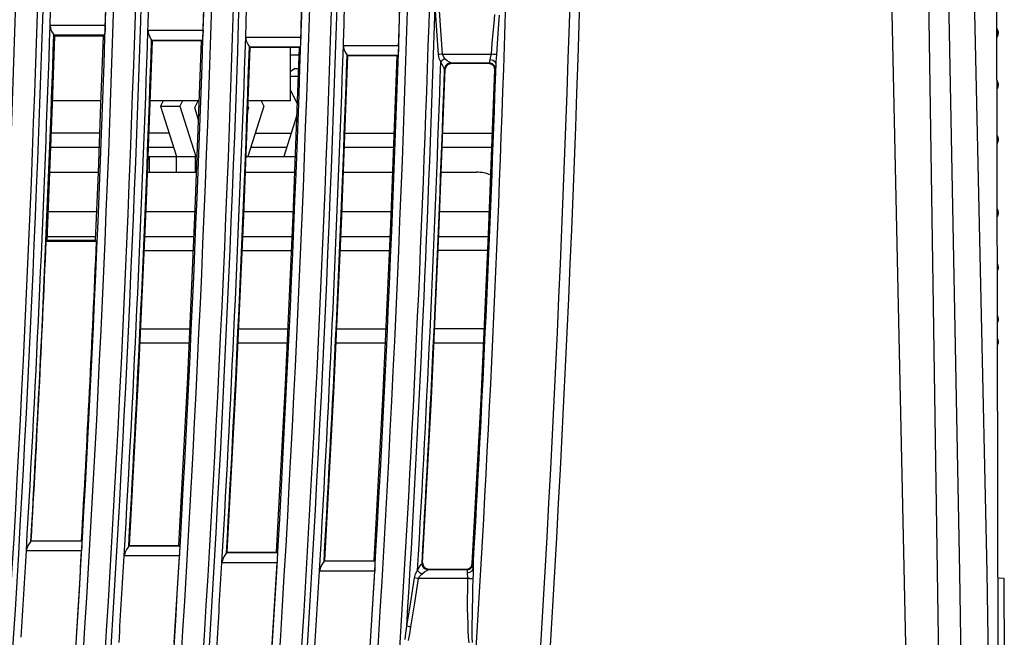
# Model space of a CAD drawing. Header units: millimetres. Extents: x 0 to 450, y 0 to 500.
# Tile 16 of 46: x 77 to 128, y 244 to 276. Entities that reach past the tile are written whole.
import ezdxf

# ---------------------------------------------------------------- set-up
doc = ezdxf.new("R2010")
doc.units = ezdxf.units.MM
doc.header["$LTSCALE"] = 32.592593
doc.layers.get('0').update_dxf_attribs({"linetype": 'CONTINUOUS'})

msp = doc.modelspace()

# ---------------------------------------------------------------- linework, layer by layer
at = {"color": 7, "linetype": 'CONTINUOUS'}
for p, q in [((127.419, 215.593), (127.231, 309.605)), ((123.338, 308.133), (124.724, 215.541)), ((121.289, 305.604), (123.225, 215.568)), ((125.398, 247.36), (124.814, 277.773)), ((126.789, 247.38), (126.121, 277.785)), ((98.696, 275.043), (98.612, 276.277)), ((98.908, 275.066), (98.824, 276.3)), ((101.619, 275.415), (101.668, 275.864)), ((101.863, 275.377), (101.897, 275.826)), ((78.95, 275.311), (78.981, 275.125)), ((78.954, 275.311), (81.771, 275.311)), ((78.981, 275.125), (79.046, 274.974)), ((81.76, 275.067), (81.747, 274.886)), ((81.771, 275.311), (81.76, 275.067)), ((83.944, 275.05), (83.975, 274.864)), ((83.948, 275.05), (86.765, 275.05)), ((86.765, 275.05), (86.754, 274.807)), ((98.779, 273.809), (98.696, 275.043)), ((98.991, 273.832), (98.908, 275.066)), ((101.571, 274.928), (101.619, 275.415)), ((101.829, 274.889), (101.863, 275.377)), ((127.308, 275.133), (127.3, 275.145)), ((127.3, 275.109), (127.329, 275.061)), ((127.325, 275.099), (127.308, 275.133)), ((127.338, 275.062), (127.325, 275.099)), ((127.329, 275.061), (127.345, 275.002)), ((127.346, 275.029), (127.338, 275.062)), ((127.345, 275.005), (127.346, 275.008)), ((127.345, 275.002), (127.345, 275.005)), ((127.345, 274.999), (127.345, 275.002)), ((127.345, 274.995), (127.345, 274.999)), ((127.346, 274.989), (127.345, 274.995)), ((127.351, 274.994), (127.346, 275.029)), ((127.346, 275.008), (127.346, 275.01)), ((127.346, 275.01), (127.346, 275.01)), ((127.346, 275.01), (127.347, 275.01)), ((127.346, 274.983), (127.346, 274.989)), ((127.346, 274.977), (127.346, 274.983)), ((127.347, 275.01), (127.347, 275.009)), ((127.347, 275.009), (127.348, 275.007)), ((127.348, 275.007), (127.348, 275.004)), ((127.348, 275.004), (127.349, 275)), ((127.349, 275), (127.35, 274.995)), ((127.35, 274.995), (127.351, 274.99)), ((127.356, 274.95), (127.351, 274.994)), ((127.351, 274.99), (127.352, 274.985)), ((127.352, 274.985), (127.352, 274.98)), ((79.046, 274.974), (79.111, 274.862)), ((79.078, 271.274), (79.199, 274.753)), ((79.111, 274.862), (79.145, 274.811)), ((79.199, 274.753), (79.143, 274.811)), ((79.143, 274.811), (81.734, 274.811)), ((81.672, 274.752), (79.199, 274.753)), ((81.552, 271.274), (81.672, 274.752)), ((81.672, 274.752), (81.734, 274.811)), ((81.747, 274.886), (81.734, 274.811)), ((83.857, 265.921), (84.177, 274.51)), ((83.975, 274.864), (84.04, 274.713)), ((84.04, 274.713), (84.105, 274.601)), ((84.105, 274.601), (84.139, 274.551)), ((84.177, 274.51), (84.137, 274.551)), ((84.137, 274.551), (86.728, 274.551)), ((86.687, 274.512), (84.177, 274.51)), ((86.368, 265.922), (86.687, 274.512)), ((86.687, 274.512), (86.728, 274.551)), ((86.741, 274.625), (86.728, 274.551)), ((86.754, 274.807), (86.741, 274.625)), ((88.936, 274.706), (88.967, 274.521)), ((88.939, 274.706), (91.756, 274.706)), ((88.967, 274.521), (89.031, 274.369)), ((91.756, 274.706), (91.746, 274.463)), ((101.526, 274.401), (101.571, 274.928)), ((101.796, 274.362), (101.829, 274.889)), ((127.301, 274.685), (127.315, 274.706)), ((127.315, 274.706), (127.332, 274.736)), ((127.332, 274.736), (127.344, 274.767)), ((127.344, 274.767), (127.353, 274.797)), ((127.347, 274.971), (127.346, 274.977)), ((127.347, 274.966), (127.347, 274.971)), ((127.348, 274.96), (127.347, 274.966)), ((127.349, 274.952), (127.348, 274.96)), ((127.349, 274.944), (127.349, 274.952)), ((127.35, 274.936), (127.349, 274.944)), ((127.351, 274.929), (127.35, 274.936)), ((127.352, 274.923), (127.351, 274.929)), ((127.352, 274.98), (127.353, 274.974)), ((127.352, 274.918), (127.352, 274.923)), ((127.353, 274.914), (127.352, 274.918)), ((127.353, 274.974), (127.354, 274.967)), ((127.354, 274.908), (127.353, 274.914)), ((127.353, 274.8), (127.36, 274.844)), ((127.353, 274.797), (127.358, 274.827)), ((127.353, 274.799), (127.353, 274.8)), ((127.354, 274.967), (127.355, 274.96)), ((127.355, 274.903), (127.354, 274.908)), ((127.355, 274.96), (127.355, 274.952)), ((127.355, 274.952), (127.356, 274.944)), ((127.355, 274.899), (127.355, 274.903)), ((127.356, 274.895), (127.355, 274.899)), ((127.359, 274.907), (127.356, 274.95)), ((127.356, 274.944), (127.357, 274.938)), ((127.357, 274.893), (127.356, 274.895)), ((127.357, 274.938), (127.357, 274.933)), ((127.357, 274.933), (127.358, 274.927)), ((127.357, 274.892), (127.357, 274.893)), ((127.358, 274.891), (127.357, 274.892)), ((127.358, 274.927), (127.358, 274.92)), ((127.358, 274.92), (127.358, 274.913)), ((127.358, 274.913), (127.359, 274.907)), ((127.359, 274.894), (127.358, 274.892)), ((127.358, 274.892), (127.358, 274.891)), ((127.358, 274.891), (127.358, 274.891)), ((127.358, 274.827), (127.36, 274.855)), ((127.361, 274.873), (127.359, 274.907)), ((127.359, 274.907), (127.359, 274.902)), ((127.359, 274.902), (127.359, 274.899)), ((127.361, 274.872), (127.359, 274.899)), ((127.359, 274.899), (127.359, 274.896)), ((127.359, 274.896), (127.359, 274.894)), ((127.36, 274.855), (127.361, 274.871)), ((127.36, 274.844), (127.36, 274.85)), ((127.361, 274.871), (127.361, 274.872)), ((88.844, 265.579), (89.164, 274.17)), ((89.031, 274.369), (89.096, 274.258)), ((89.096, 274.258), (89.13, 274.207)), ((89.164, 274.17), (89.128, 274.207)), ((89.128, 274.207), (91.719, 274.207)), ((91.683, 274.172), (89.164, 274.17)), ((91.225, 271.454), (91.225, 274.171)), ((91.362, 265.579), (91.683, 274.172)), ((91.683, 274.172), (91.719, 274.207)), ((91.732, 274.282), (91.719, 274.207)), ((91.746, 274.463), (91.732, 274.282)), ((93.924, 274.279), (93.955, 274.094)), ((93.928, 274.279), (96.745, 274.279)), ((93.955, 274.094), (94.02, 273.942)), ((96.734, 274.036), (96.721, 273.854)), ((96.745, 274.279), (96.734, 274.036)), ((101.482, 273.832), (101.526, 274.401)), ((101.763, 273.793), (101.796, 274.362)), ((91.225, 273.804), (91.669, 273.804)), ((93.826, 265.153), (94.149, 273.747)), ((94.02, 273.942), (94.084, 273.831)), ((94.084, 273.831), (94.118, 273.78)), ((94.149, 273.747), (94.117, 273.78)), ((94.117, 273.78), (96.708, 273.78)), ((96.675, 273.749), (94.149, 273.747)), ((96.353, 265.154), (96.675, 273.749)), ((96.675, 273.749), (96.708, 273.78)), ((96.721, 273.854), (96.708, 273.78)), ((98.841, 273.818), (98.779, 273.809)), ((98.82, 273.607), (98.779, 273.809)), ((98.903, 273.436), (98.82, 273.607)), ((98.913, 273.826), (98.841, 273.818)), ((98.961, 273.499), (98.903, 273.436)), ((98.991, 273.832), (98.913, 273.826)), ((99.034, 273.555), (98.961, 273.499)), ((99.032, 273.705), (98.991, 273.832)), ((98.991, 273.832), (101.482, 273.832)), ((99.115, 273.599), (99.032, 273.705)), ((99.115, 273.599), (99.034, 273.555)), ((99.235, 273.495), (99.115, 273.599)), ((99.338, 273.417), (99.235, 273.495)), ((101.41, 273.455), (101.422, 273.536)), ((101.422, 273.536), (101.44, 273.626)), ((101.571, 273.503), (101.422, 273.536)), ((101.44, 273.626), (101.464, 273.726)), ((101.464, 273.726), (101.482, 273.832)), ((101.6, 273.821), (101.482, 273.832)), ((101.68, 273.423), (101.571, 273.503)), ((101.699, 273.807), (101.6, 273.821)), ((101.763, 273.793), (101.699, 273.807)), ((101.734, 273.462), (101.75, 273.623)), ((101.75, 273.623), (101.763, 273.793)), ((91.473, 273.104), (91.225, 272.94)), ((91.473, 273.104), (91.643, 273.104)), ((98.806, 264.657), (99.125, 273.061)), ((98.989, 273.264), (98.903, 273.436)), ((99.061, 273.139), (98.989, 273.264)), ((99.096, 273.092), (99.061, 273.139)), ((99.139, 273.238), (99.096, 273.092)), ((99.125, 273.061), (99.096, 273.091)), ((99.169, 273.207), (99.125, 273.061)), ((99.247, 273.344), (99.139, 273.238)), ((99.278, 273.312), (99.169, 273.207)), ((99.393, 273.383), (99.247, 273.344)), ((99.424, 273.351), (99.278, 273.312)), ((99.393, 273.382), (99.338, 273.417)), ((99.424, 273.351), (99.394, 273.382)), ((99.394, 273.382), (101.39, 273.382)), ((101.358, 273.352), (99.424, 273.351)), ((101.34, 264.632), (101.658, 273.042)), ((101.358, 273.352), (101.39, 273.382)), ((101.512, 273.31), (101.358, 273.352)), ((101.39, 273.382), (101.399, 273.403)), ((101.542, 273.34), (101.39, 273.382)), ((101.399, 273.403), (101.41, 273.455)), ((101.622, 273.196), (101.512, 273.31)), ((101.652, 273.226), (101.542, 273.34)), ((101.658, 273.042), (101.622, 273.196)), ((101.689, 273.072), (101.652, 273.226)), ((101.658, 273.042), (101.689, 273.072)), ((101.721, 273.319), (101.68, 273.423)), ((101.689, 273.072), (101.699, 273.105)), ((101.699, 273.105), (101.71, 273.189)), ((101.71, 273.189), (101.721, 273.319)), ((101.721, 273.319), (101.734, 273.462)), ((91.225, 272.705), (91.628, 272.705)), ((127.307, 272.481), (127.305, 272.483)), ((127.309, 272.477), (127.305, 272.482)), ((127.327, 272.442), (127.307, 272.481)), ((127.33, 272.435), (127.309, 272.477)), ((91.225, 272.001), (91.576, 271.303)), ((127.305, 272.38), (127.329, 272.355)), ((127.306, 272.041), (127.315, 272.054)), ((127.315, 272.054), (127.332, 272.087)), ((127.342, 272.401), (127.327, 272.442)), ((127.329, 272.355), (127.345, 272.317)), ((127.344, 272.392), (127.33, 272.435)), ((127.332, 272.087), (127.345, 272.12)), ((127.351, 272.358), (127.342, 272.401)), ((127.352, 272.35), (127.344, 272.392)), ((127.345, 272.326), (127.346, 272.331)), ((127.345, 272.322), (127.345, 272.326)), ((127.345, 272.317), (127.345, 272.322)), ((127.345, 272.312), (127.345, 272.317)), ((127.346, 272.305), (127.345, 272.312)), ((127.345, 272.12), (127.353, 272.152)), ((127.346, 272.338), (127.347, 272.34)), ((127.346, 272.335), (127.346, 272.338)), ((127.346, 272.331), (127.346, 272.335)), ((127.346, 272.296), (127.346, 272.305)), ((127.346, 272.287), (127.346, 272.296)), ((127.347, 272.28), (127.346, 272.287)), ((127.347, 272.34), (127.347, 272.342)), ((127.347, 272.342), (127.348, 272.342)), ((127.347, 272.275), (127.347, 272.28)), ((127.348, 272.269), (127.347, 272.275)), ((127.348, 272.342), (127.349, 272.342)), ((127.348, 272.262), (127.348, 272.269)), ((127.349, 272.255), (127.348, 272.262)), ((127.349, 272.342), (127.349, 272.341)), ((127.349, 272.341), (127.35, 272.339)), ((127.35, 272.248), (127.349, 272.255)), ((127.35, 272.339), (127.351, 272.337)), ((127.351, 272.243), (127.35, 272.248)), ((127.357, 272.31), (127.351, 272.358)), ((127.351, 272.337), (127.352, 272.334)), ((127.352, 272.239), (127.351, 272.243)), ((127.357, 272.305), (127.352, 272.35)), ((127.352, 272.334), (127.352, 272.331)), ((127.352, 272.331), (127.353, 272.327)), ((127.352, 272.236), (127.352, 272.239)), ((127.353, 272.233), (127.352, 272.236)), ((127.353, 272.327), (127.354, 272.322)), ((127.354, 272.23), (127.353, 272.233)), ((127.353, 272.152), (127.358, 272.184)), ((127.354, 272.322), (127.355, 272.316)), ((127.355, 272.228), (127.354, 272.23)), ((127.355, 272.316), (127.355, 272.309)), ((127.355, 272.309), (127.356, 272.303)), ((127.355, 272.227), (127.355, 272.228)), ((127.356, 272.227), (127.355, 272.227)), ((127.356, 272.303), (127.357, 272.297)), ((127.357, 272.227), (127.356, 272.227)), ((127.36, 272.256), (127.357, 272.31)), ((127.36, 272.253), (127.357, 272.305)), ((127.357, 272.297), (127.357, 272.292)), ((127.357, 272.292), (127.358, 272.286)), ((127.358, 272.23), (127.357, 272.228)), ((127.357, 272.228), (127.357, 272.227)), ((127.358, 272.286), (127.358, 272.279)), ((127.358, 272.279), (127.358, 272.27)), ((127.358, 272.27), (127.359, 272.262)), ((127.359, 272.243), (127.358, 272.238)), ((127.358, 272.238), (127.358, 272.233)), ((127.358, 272.233), (127.358, 272.23)), ((127.358, 272.184), (127.36, 272.214)), ((127.359, 272.262), (127.359, 272.256)), ((127.359, 272.256), (127.359, 272.252)), ((127.361, 272.235), (127.359, 272.252)), ((127.359, 272.252), (127.359, 272.247)), ((127.359, 272.247), (127.359, 272.243)), ((127.361, 272.233), (127.36, 272.256)), ((127.36, 272.214), (127.361, 272.234)), ((127.361, 272.234), (127.361, 272.235)), ((127.361, 272.233), (127.361, 272.233)), ((78.946, 267.796), (79.078, 271.274)), ((81.558, 271.454), (79.085, 271.454)), ((81.42, 267.796), (81.552, 271.274)), ((86.574, 271.454), (84.063, 271.454)), ((84.724, 271.454), (84.587, 271.181)), ((84.587, 271.181), (85.403, 268.604)), ((84.587, 271.181), (85.57, 271.181)), ((85.708, 271.454), (85.57, 271.181)), ((85.57, 271.181), (86.387, 268.604)), ((86.335, 271.104), (86.511, 271.454)), ((86.537, 270.466), (86.335, 271.104)), ((89.043, 270.931), (89.098, 271.104)), ((89.863, 271.181), (89.046, 268.604)), ((89.098, 271.104), (89.05, 271.104)), ((89.098, 271.104), (89.053, 271.194)), ((91.225, 271.454), (89.063, 271.454)), ((89.725, 271.454), (89.863, 271.181)), ((91.554, 270.721), (90.883, 268.604)), ((81.496, 269.804), (79.023, 269.804)), ((85.023, 269.804), (84.002, 269.804)), ((89.426, 269.804), (91.263, 269.804)), ((94.001, 269.804), (96.527, 269.804)), ((99.001, 269.804), (101.536, 269.804)), ((127.326, 269.665), (127.311, 269.691)), ((127.311, 269.525), (127.329, 269.518)), ((127.343, 269.62), (127.326, 269.665)), ((127.329, 269.518), (127.345, 269.502)), ((127.352, 269.579), (127.343, 269.62)), ((127.345, 269.514), (127.346, 269.52)), ((127.345, 269.508), (127.345, 269.514)), ((127.345, 269.503), (127.345, 269.508)), ((127.345, 269.497), (127.345, 269.503)), ((127.346, 269.489), (127.345, 269.497)), ((127.346, 269.532), (127.347, 269.535)), ((127.346, 269.526), (127.346, 269.532)), ((127.346, 269.52), (127.346, 269.526)), ((127.346, 269.48), (127.346, 269.489)), ((127.346, 269.472), (127.346, 269.48)), ((127.347, 269.465), (127.346, 269.472)), ((127.347, 269.538), (127.348, 269.541)), ((127.347, 269.535), (127.347, 269.538)), ((127.347, 269.46), (127.347, 269.465)), ((127.348, 269.456), (127.347, 269.46)), ((127.348, 269.541), (127.349, 269.543)), ((127.348, 269.45), (127.348, 269.456)), ((127.349, 269.545), (127.35, 269.546)), ((127.349, 269.543), (127.349, 269.545)), ((127.35, 269.546), (127.351, 269.546)), ((127.351, 269.546), (127.352, 269.546)), ((127.358, 269.538), (127.352, 269.579)), ((127.352, 269.546), (127.352, 269.545)), ((127.352, 269.545), (127.353, 269.543)), ((127.353, 269.543), (127.354, 269.539)), ((127.354, 269.539), (127.355, 269.535)), ((127.355, 269.535), (127.355, 269.531)), ((127.355, 269.531), (127.356, 269.526)), ((127.356, 269.526), (127.357, 269.521)), ((127.357, 269.521), (127.357, 269.517)), ((127.357, 269.517), (127.358, 269.512)), ((127.36, 269.489), (127.358, 269.538)), ((127.358, 269.512), (127.358, 269.505)), ((127.358, 269.505), (127.358, 269.496)), ((127.358, 269.496), (127.359, 269.488)), ((127.359, 269.466), (127.358, 269.459)), ((127.358, 269.459), (127.358, 269.452)), ((127.358, 269.415), (127.361, 269.458)), ((127.359, 269.488), (127.359, 269.482)), ((127.359, 269.482), (127.359, 269.476)), ((127.361, 269.47), (127.359, 269.477)), ((127.359, 269.476), (127.359, 269.471)), ((127.359, 269.471), (127.359, 269.466)), ((127.361, 269.47), (127.36, 269.489)), ((127.361, 269.458), (127.361, 269.47)), ((78.995, 269.092), (81.469, 269.092)), ((83.975, 269.092), (85.249, 269.092)), ((89.2, 269.092), (91.038, 269.092)), ((93.974, 269.092), (96.5, 269.092)), ((98.974, 269.092), (101.509, 269.092)), ((127.312, 269.271), (127.324, 269.29)), ((127.324, 269.29), (127.341, 269.332)), ((127.341, 269.332), (127.353, 269.374)), ((127.349, 269.445), (127.348, 269.45)), ((127.35, 269.441), (127.349, 269.445)), ((127.351, 269.437), (127.35, 269.441)), ((127.352, 269.435), (127.351, 269.437)), ((127.352, 269.434), (127.352, 269.435)), ((127.353, 269.433), (127.352, 269.434)), ((127.354, 269.433), (127.353, 269.433)), ((127.353, 269.374), (127.358, 269.415)), ((127.355, 269.434), (127.354, 269.433)), ((127.356, 269.438), (127.355, 269.436)), ((127.355, 269.436), (127.355, 269.434)), ((127.357, 269.441), (127.356, 269.438)), ((127.358, 269.447), (127.357, 269.443)), ((127.357, 269.443), (127.357, 269.441)), ((127.358, 269.452), (127.358, 269.447)), ((83.957, 268.604), (86.468, 268.604)), ((84.026, 267.804), (84.026, 268.604)), ((85.399, 267.804), (85.399, 268.604)), ((86.383, 267.804), (86.383, 268.604)), ((88.956, 268.604), (91.475, 268.604)), ((78.803, 264.318), (78.946, 267.796)), ((78.946, 267.804), (81.42, 267.804)), ((81.277, 264.319), (81.42, 267.796)), ((83.927, 267.804), (86.438, 267.804)), ((88.927, 267.804), (91.445, 267.804)), ((93.926, 267.804), (96.452, 267.804)), ((98.926, 267.804), (100.724, 267.804)), ((78.864, 265.804), (81.338, 265.804)), ((83.47, 257.336), (83.857, 265.921)), ((83.852, 265.804), (86.363, 265.804)), ((85.981, 257.335), (86.368, 265.922)), ((88.455, 256.991), (88.844, 265.579)), ((88.852, 265.804), (91.371, 265.804)), ((90.974, 256.99), (91.362, 265.579)), ((93.851, 265.804), (96.377, 265.804)), ((98.85, 265.804), (101.384, 265.804)), ((127.324, 265.919), (127.318, 265.927)), ((127.324, 265.917), (127.318, 265.927)), ((127.319, 265.686), (127.329, 265.691)), ((127.319, 265.533), (127.326, 265.545)), ((127.319, 265.533), (127.326, 265.544)), ((127.341, 265.877), (127.324, 265.919)), ((127.342, 265.875), (127.324, 265.917)), ((127.326, 265.545), (127.343, 265.591)), ((127.326, 265.544), (127.343, 265.589)), ((127.329, 265.691), (127.345, 265.706)), ((127.353, 265.835), (127.341, 265.877)), ((127.353, 265.832), (127.342, 265.875)), ((127.343, 265.591), (127.353, 265.633)), ((127.343, 265.589), (127.352, 265.63)), ((127.345, 265.712), (127.346, 265.72)), ((127.345, 265.706), (127.345, 265.712)), ((127.345, 265.701), (127.345, 265.706)), ((127.345, 265.695), (127.345, 265.701)), ((127.346, 265.689), (127.345, 265.695)), ((127.346, 265.737), (127.347, 265.743)), ((127.346, 265.728), (127.346, 265.737)), ((127.346, 265.72), (127.346, 265.728)), ((127.346, 265.683), (127.346, 265.689)), ((127.346, 265.677), (127.346, 265.683)), ((127.347, 265.674), (127.346, 265.677)), ((127.347, 265.748), (127.348, 265.753)), ((127.347, 265.743), (127.347, 265.748)), ((127.347, 265.671), (127.347, 265.674)), ((127.348, 265.668), (127.347, 265.671)), ((127.348, 265.758), (127.349, 265.764)), ((127.348, 265.753), (127.348, 265.758)), ((127.349, 265.666), (127.348, 265.668)), ((127.349, 265.764), (127.35, 265.768)), ((127.349, 265.664), (127.349, 265.666)), ((127.35, 265.663), (127.349, 265.664)), ((127.35, 265.768), (127.351, 265.771)), ((127.351, 265.663), (127.35, 265.663)), ((127.351, 265.771), (127.352, 265.774)), ((127.352, 265.663), (127.351, 265.663)), ((127.352, 265.775), (127.353, 265.776)), ((127.352, 265.774), (127.352, 265.775)), ((127.352, 265.63), (127.358, 265.671)), ((127.353, 265.666), (127.352, 265.664)), ((127.352, 265.664), (127.352, 265.663)), ((127.358, 265.794), (127.353, 265.835)), ((127.359, 265.791), (127.353, 265.832)), ((127.353, 265.776), (127.354, 265.776)), ((127.353, 265.633), (127.358, 265.673)), ((127.354, 265.67), (127.353, 265.666)), ((127.354, 265.776), (127.355, 265.775)), ((127.355, 265.674), (127.354, 265.67)), ((127.355, 265.775), (127.355, 265.774)), ((127.355, 265.774), (127.356, 265.771)), ((127.356, 265.683), (127.355, 265.678)), ((127.355, 265.678), (127.355, 265.674)), ((127.356, 265.771), (127.357, 265.769)), ((127.357, 265.688), (127.356, 265.683)), ((127.357, 265.769), (127.357, 265.766)), ((127.357, 265.766), (127.358, 265.763)), ((127.358, 265.697), (127.357, 265.692)), ((127.357, 265.692), (127.357, 265.688)), ((127.361, 265.75), (127.358, 265.794)), ((127.358, 265.763), (127.358, 265.757)), ((127.358, 265.757), (127.358, 265.75)), ((127.358, 265.75), (127.359, 265.744)), ((127.358, 265.673), (127.36, 265.722)), ((127.359, 265.721), (127.358, 265.713)), ((127.358, 265.713), (127.358, 265.704)), ((127.358, 265.704), (127.358, 265.697)), ((127.358, 265.671), (127.359, 265.699)), ((127.361, 265.75), (127.359, 265.791)), ((127.359, 265.744), (127.359, 265.738)), ((127.361, 265.74), (127.359, 265.733)), ((127.359, 265.738), (127.359, 265.733)), ((127.359, 265.733), (127.359, 265.727)), ((127.359, 265.727), (127.359, 265.721)), ((127.36, 265.722), (127.361, 265.74)), ((127.361, 265.739), (127.361, 265.75)), ((93.436, 256.562), (93.826, 265.153)), ((95.963, 256.562), (96.353, 265.154)), ((78.811, 264.517), (81.285, 264.517)), ((83.794, 264.517), (86.305, 264.517)), ((88.796, 264.517), (91.314, 264.517)), ((93.798, 264.517), (96.324, 264.517)), ((98.423, 256.255), (98.806, 264.657)), ((98.8, 264.517), (101.334, 264.517)), ((100.956, 256.225), (101.34, 264.632)), ((78.803, 264.318), (78.754, 264.272)), ((81.322, 264.272), (78.754, 264.272)), ((81.277, 264.319), (78.803, 264.318)), ((81.277, 264.319), (81.322, 264.272)), ((83.762, 263.804), (86.273, 263.804)), ((88.763, 263.804), (91.282, 263.804)), ((93.765, 263.804), (96.291, 263.804)), ((101.302, 263.804), (98.767, 263.804)), ((127.332, 263.122), (127.324, 263.138)), ((127.345, 263.089), (127.332, 263.122)), ((127.353, 263.057), (127.345, 263.089)), ((127.346, 262.924), (127.347, 262.929)), ((127.346, 262.917), (127.346, 262.924)), ((127.347, 262.935), (127.348, 262.941)), ((127.347, 262.929), (127.347, 262.935)), ((127.348, 262.941), (127.349, 262.948)), ((127.349, 262.954), (127.35, 262.961)), ((127.349, 262.948), (127.349, 262.954)), ((127.35, 262.961), (127.351, 262.966)), ((127.351, 262.966), (127.352, 262.97)), ((127.352, 262.973), (127.353, 262.976)), ((127.352, 262.97), (127.352, 262.973)), ((127.358, 263.025), (127.353, 263.057)), ((127.353, 262.976), (127.354, 262.979)), ((127.354, 262.979), (127.355, 262.981)), ((127.355, 262.981), (127.355, 262.982)), ((127.355, 262.982), (127.356, 262.982)), ((127.356, 262.982), (127.357, 262.982)), ((127.357, 262.982), (127.357, 262.981)), ((127.357, 262.981), (127.358, 262.979)), ((127.358, 262.923), (127.357, 262.917)), ((127.36, 262.995), (127.358, 263.025)), ((127.358, 262.979), (127.358, 262.976)), ((127.358, 262.976), (127.358, 262.971)), ((127.358, 262.971), (127.359, 262.966)), ((127.358, 262.906), (127.36, 262.958)), ((127.359, 262.947), (127.358, 262.939)), ((127.358, 262.939), (127.358, 262.93)), ((127.358, 262.93), (127.358, 262.923)), ((127.361, 262.975), (127.359, 262.958)), ((127.359, 262.966), (127.359, 262.962)), ((127.359, 262.962), (127.359, 262.957)), ((127.359, 262.957), (127.359, 262.947)), ((127.361, 262.976), (127.36, 262.995)), ((127.36, 262.958), (127.361, 262.975)), ((127.361, 262.976), (127.361, 262.975)), ((127.325, 262.849), (127.329, 262.854)), ((127.325, 262.764), (127.33, 262.775)), ((127.329, 262.854), (127.345, 262.891)), ((127.33, 262.775), (127.344, 262.817)), ((127.344, 262.817), (127.352, 262.859)), ((127.345, 262.902), (127.346, 262.909)), ((127.345, 262.896), (127.345, 262.902)), ((127.345, 262.892), (127.345, 262.896)), ((127.345, 262.887), (127.345, 262.892)), ((127.345, 262.883), (127.345, 262.887)), ((127.346, 262.878), (127.345, 262.883)), ((127.346, 262.909), (127.346, 262.917)), ((127.346, 262.874), (127.346, 262.878)), ((127.346, 262.871), (127.346, 262.874)), ((127.347, 262.869), (127.346, 262.871)), ((127.347, 262.867), (127.347, 262.869)), ((127.348, 262.867), (127.347, 262.867)), ((127.349, 262.867), (127.348, 262.867)), ((127.35, 262.87), (127.349, 262.868)), ((127.349, 262.868), (127.349, 262.867)), ((127.351, 262.872), (127.35, 262.87)), ((127.352, 262.875), (127.351, 262.872)), ((127.352, 262.859), (127.358, 262.906)), ((127.353, 262.882), (127.352, 262.878)), ((127.352, 262.878), (127.352, 262.875)), ((127.354, 262.887), (127.353, 262.882)), ((127.355, 262.893), (127.354, 262.887)), ((127.356, 262.906), (127.355, 262.9)), ((127.355, 262.9), (127.355, 262.893)), ((127.357, 262.912), (127.356, 262.906)), ((127.357, 262.917), (127.357, 262.912)), ((127.332, 260.473), (127.329, 260.477)), ((127.341, 260.45), (127.329, 260.476)), ((127.344, 260.442), (127.332, 260.473)), ((127.353, 260.409), (127.341, 260.45)), ((127.353, 260.412), (127.344, 260.442)), ((127.354, 260.404), (127.353, 260.412)), ((127.36, 260.365), (127.353, 260.409)), ((127.33, 260.151), (127.345, 260.207)), ((127.33, 260.124), (127.337, 260.145)), ((127.33, 260.124), (127.337, 260.143)), ((127.337, 260.145), (127.345, 260.177)), ((127.337, 260.143), (127.345, 260.175)), ((127.345, 260.211), (127.346, 260.216)), ((127.345, 260.207), (127.345, 260.211)), ((127.345, 260.175), (127.351, 260.211)), ((127.345, 260.204), (127.345, 260.207)), ((127.345, 260.202), (127.345, 260.204)), ((127.346, 260.2), (127.345, 260.202)), ((127.346, 260.23), (127.347, 260.237)), ((127.346, 260.223), (127.346, 260.23)), ((127.346, 260.216), (127.346, 260.223)), ((127.346, 260.199), (127.346, 260.2)), ((127.347, 260.199), (127.346, 260.199)), ((127.346, 260.199), (127.346, 260.199)), ((127.347, 260.242), (127.348, 260.248)), ((127.347, 260.237), (127.347, 260.242)), ((127.348, 260.202), (127.347, 260.2)), ((127.347, 260.2), (127.347, 260.199)), ((127.348, 260.256), (127.349, 260.264)), ((127.348, 260.248), (127.348, 260.256)), ((127.349, 260.205), (127.348, 260.202)), ((127.349, 260.264), (127.35, 260.272)), ((127.35, 260.215), (127.349, 260.21)), ((127.349, 260.21), (127.349, 260.205)), ((127.35, 260.272), (127.351, 260.279)), ((127.35, 260.209), (127.356, 260.254)), ((127.351, 260.22), (127.35, 260.215)), ((127.351, 260.279), (127.352, 260.285)), ((127.352, 260.225), (127.351, 260.22)), ((127.352, 260.29), (127.353, 260.295)), ((127.352, 260.285), (127.352, 260.29)), ((127.353, 260.235), (127.352, 260.23)), ((127.352, 260.23), (127.352, 260.225)), ((127.353, 260.295), (127.354, 260.3)), ((127.354, 260.242), (127.353, 260.235)), ((127.354, 260.3), (127.355, 260.305)), ((127.355, 260.25), (127.354, 260.242)), ((127.355, 260.31), (127.356, 260.313)), ((127.355, 260.305), (127.355, 260.31)), ((127.355, 260.25), (127.359, 260.3)), ((127.356, 260.265), (127.355, 260.258)), ((127.355, 260.258), (127.355, 260.25)), ((127.356, 260.313), (127.357, 260.316)), ((127.357, 260.271), (127.356, 260.265)), ((127.357, 260.317), (127.358, 260.318)), ((127.357, 260.316), (127.357, 260.317)), ((127.358, 260.282), (127.357, 260.277)), ((127.357, 260.277), (127.357, 260.271)), ((127.358, 260.318), (127.358, 260.317)), ((127.358, 260.318), (127.358, 260.318)), ((127.358, 260.317), (127.359, 260.315)), ((127.359, 260.303), (127.358, 260.296)), ((127.358, 260.296), (127.358, 260.289)), ((127.358, 260.289), (127.358, 260.282)), ((127.36, 260.354), (127.359, 260.37)), ((127.359, 260.297), (127.361, 260.338)), ((127.361, 260.338), (127.359, 260.311)), ((127.359, 260.315), (127.359, 260.313)), ((127.359, 260.313), (127.359, 260.31)), ((127.359, 260.31), (127.359, 260.307)), ((127.359, 260.307), (127.359, 260.303)), ((127.361, 260.34), (127.36, 260.365)), ((127.361, 260.338), (127.36, 260.354)), ((127.361, 260.34), (127.361, 260.337)), ((83.581, 259.804), (86.092, 259.804)), ((88.582, 259.804), (91.101, 259.804)), ((93.583, 259.804), (96.11, 259.804)), ((101.119, 259.804), (98.585, 259.804)), ((83.549, 259.092), (86.06, 259.092)), ((88.55, 259.092), (91.069, 259.092)), ((93.551, 259.092), (96.077, 259.092)), ((98.552, 259.092), (101.087, 259.092)), ((127.332, 259.321), (127.332, 259.322)), ((127.342, 259.297), (127.332, 259.321)), ((127.332, 258.987), (127.345, 259.041)), ((127.332, 258.979), (127.337, 258.994)), ((127.337, 258.994), (127.342, 259.018)), ((127.35, 259.271), (127.342, 259.297)), ((127.342, 259.018), (127.346, 259.039)), ((127.345, 259.043), (127.346, 259.046)), ((127.345, 259.041), (127.345, 259.043)), ((127.345, 259.04), (127.345, 259.041)), ((127.346, 259.041), (127.345, 259.04)), ((127.345, 259.04), (127.345, 259.04)), ((127.346, 259.039), (127.349, 259.064)), ((127.346, 259.056), (127.347, 259.062)), ((127.346, 259.051), (127.346, 259.056)), ((127.346, 259.046), (127.346, 259.051)), ((127.347, 259.047), (127.346, 259.044)), ((127.346, 259.044), (127.346, 259.042)), ((127.346, 259.042), (127.346, 259.041)), ((127.347, 259.062), (127.348, 259.072)), ((127.348, 259.054), (127.347, 259.049)), ((127.347, 259.049), (127.347, 259.047)), ((127.348, 259.072), (127.349, 259.087)), ((127.349, 259.059), (127.348, 259.054)), ((127.349, 259.087), (127.351, 259.102)), ((127.349, 259.064), (127.353, 259.093)), ((127.35, 259.072), (127.349, 259.059)), ((127.356, 259.246), (127.35, 259.271)), ((127.351, 259.102), (127.352, 259.114)), ((127.352, 259.114), (127.354, 259.127)), ((127.353, 259.097), (127.352, 259.085)), ((127.353, 259.093), (127.356, 259.122)), ((127.354, 259.127), (127.355, 259.14)), ((127.355, 259.14), (127.356, 259.146)), ((127.356, 259.127), (127.355, 259.112)), ((127.359, 259.224), (127.356, 259.246)), ((127.356, 259.146), (127.357, 259.15)), ((127.356, 259.122), (127.358, 259.148)), ((127.357, 259.153), (127.358, 259.156)), ((127.357, 259.15), (127.357, 259.153)), ((127.358, 259.142), (127.357, 259.137)), ((127.358, 259.148), (127.36, 259.172)), ((127.358, 259.161), (127.359, 259.162)), ((127.358, 259.159), (127.358, 259.161)), ((127.358, 259.156), (127.358, 259.159)), ((127.359, 259.157), (127.358, 259.152)), ((127.358, 259.152), (127.358, 259.147)), ((127.358, 259.147), (127.358, 259.142)), ((127.361, 259.203), (127.359, 259.224)), ((127.361, 259.193), (127.359, 259.161)), ((127.359, 259.162), (127.359, 259.161)), ((127.359, 259.162), (127.359, 259.162)), ((127.359, 259.161), (127.359, 259.159)), ((127.359, 259.159), (127.359, 259.157)), ((127.36, 259.172), (127.361, 259.193)), ((127.361, 259.197), (127.361, 259.203)), ((127.361, 259.197), (127.361, 259.193)), ((83.013, 248.753), (83.47, 257.336)), ((85.525, 248.751), (85.981, 257.335)), ((87.998, 248.406), (88.455, 256.991)), ((90.517, 248.404), (90.974, 256.99)), ((92.978, 247.975), (93.436, 256.562)), ((95.505, 247.973), (95.963, 256.562)), ((97.975, 247.857), (98.423, 256.255)), ((100.508, 247.821), (100.956, 256.225)), ((77.94, 248.922), (77.866, 248.812)), ((77.978, 248.972), (77.94, 248.922)), ((77.989, 248.984), (77.976, 248.972)), ((80.569, 248.972), (77.976, 248.972)), ((77.989, 248.984), (80.558, 248.984)), ((80.558, 248.984), (80.569, 248.972)), ((80.569, 248.972), (80.576, 248.897)), ((80.576, 248.897), (80.573, 248.716)), ((77.787, 248.661), (77.738, 248.472)), ((80.562, 248.472), (77.742, 248.472)), ((77.866, 248.812), (77.787, 248.661)), ((80.573, 248.716), (80.562, 248.472)), ((82.78, 248.4), (82.731, 248.212)), ((82.859, 248.551), (82.78, 248.4)), ((82.933, 248.662), (82.859, 248.551)), ((82.971, 248.711), (82.933, 248.662)), ((83.013, 248.753), (82.969, 248.711)), ((85.563, 248.711), (82.969, 248.711)), ((83.013, 248.753), (85.525, 248.751)), ((85.525, 248.751), (85.563, 248.711)), ((85.566, 248.455), (85.555, 248.212)), ((85.563, 248.711), (85.569, 248.637)), ((85.569, 248.637), (85.566, 248.455)), ((87.96, 248.368), (87.922, 248.318)), ((87.998, 248.406), (87.958, 248.368)), ((90.551, 248.368), (87.958, 248.368)), ((87.998, 248.406), (90.517, 248.404)), ((90.517, 248.404), (90.551, 248.368)), ((90.551, 248.368), (90.558, 248.293)), ((85.555, 248.212), (82.735, 248.212)), ((87.768, 248.055), (87.72, 247.868)), ((90.544, 247.868), (87.723, 247.868)), ((87.847, 248.207), (87.768, 248.055)), ((87.922, 248.318), (87.847, 248.207)), ((90.555, 248.112), (90.544, 247.868)), ((90.558, 248.293), (90.555, 248.112)), ((92.905, 247.891), (92.831, 247.78)), ((92.943, 247.941), (92.905, 247.891)), ((92.978, 247.975), (92.942, 247.941)), ((95.535, 247.941), (92.942, 247.941)), ((92.978, 247.975), (95.505, 247.973)), ((95.505, 247.973), (95.535, 247.941)), ((95.535, 247.941), (95.541, 247.866)), ((95.541, 247.866), (95.538, 247.685)), ((97.943, 247.826), (97.975, 247.857)), ((97.975, 247.857), (98.01, 247.699)), ((92.752, 247.628), (92.703, 247.441)), ((95.527, 247.441), (92.707, 247.441)), ((92.831, 247.78), (92.752, 247.628)), ((95.538, 247.685), (95.527, 247.441)), ((97.618, 247.301), (97.821, 247.651)), ((97.775, 247.404), (97.718, 247.473)), ((97.848, 247.341), (97.775, 247.404)), ((97.821, 247.651), (97.904, 247.777)), ((97.929, 247.291), (97.848, 247.341)), ((97.904, 247.777), (97.943, 247.825)), ((97.929, 247.291), (98.067, 247.397)), ((97.976, 247.669), (97.943, 247.826)), ((98.086, 247.551), (97.976, 247.669)), ((98.01, 247.699), (98.12, 247.583)), ((98.067, 247.397), (98.18, 247.473)), ((98.24, 247.508), (98.086, 247.551)), ((98.12, 247.583), (98.274, 247.54)), ((98.18, 247.473), (98.239, 247.508)), ((98.24, 247.508), (98.274, 247.54)), ((100.238, 247.508), (98.24, 247.508)), ((98.274, 247.54), (100.209, 247.539)), ((100.209, 247.539), (100.353, 247.575)), ((100.209, 247.539), (100.238, 247.508)), ((100.238, 247.508), (100.383, 247.545)), ((100.238, 247.508), (100.245, 247.487)), ((100.245, 247.487), (100.248, 247.435)), ((100.248, 247.435), (100.248, 247.354)), ((100.248, 247.354), (100.391, 247.378)), ((100.248, 247.354), (100.253, 247.262)), ((100.353, 247.575), (100.461, 247.676)), ((100.383, 247.545), (100.491, 247.648)), ((100.391, 247.378), (100.5, 247.447)), ((100.461, 247.676), (100.508, 247.821)), ((100.491, 247.648), (100.537, 247.79)), ((100.5, 247.447), (100.547, 247.544)), ((100.508, 247.821), (100.537, 247.79)), ((100.537, 247.79), (100.544, 247.758)), ((100.544, 247.758), (100.547, 247.675)), ((100.547, 247.675), (100.546, 247.398)), ((100.546, 247.398), (100.548, 247.238)), ((125.964, 215.565), (125.398, 247.36)), ((127.385, 215.593), (126.789, 247.38)), ((97.364, 245.866), (97.559, 247.1)), ((97.559, 247.1), (97.618, 247.301)), ((97.621, 247.085), (97.559, 247.1)), ((97.575, 245.824), (97.771, 247.058)), ((97.693, 247.071), (97.621, 247.085)), ((97.771, 247.058), (97.693, 247.071)), ((97.771, 247.058), (97.83, 247.184)), ((100.382, 247.058), (97.771, 247.058)), ((97.83, 247.184), (97.929, 247.291)), ((100.253, 247.262), (100.263, 247.162)), ((100.265, 247.058), (100.257, 246.514)), ((100.263, 247.162), (100.265, 247.058)), ((100.382, 247.058), (100.481, 247.063)), ((100.481, 247.063), (100.545, 247.072)), ((100.545, 247.072), (100.527, 246.528)), ((100.548, 247.238), (100.545, 247.072)), ((127.356, 247.091), (127.656, 247.087)), ((127.656, 247.087), (127.672, 239.097)), ((100.257, 246.514), (100.254, 246.014)), ((100.527, 246.528), (100.513, 246.028)), ((97.166, 244.632), (97.364, 245.866)), ((100.254, 246.014), (100.256, 245.552)), ((100.513, 246.028), (100.503, 245.567)), ((97.378, 244.59), (97.575, 245.824)), ((100.256, 245.552), (100.263, 245.127)), ((100.503, 245.567), (100.496, 245.143)), ((100.263, 245.127), (100.274, 244.738)), ((100.496, 245.143), (100.492, 244.755)), ((97.123, 244.275), (97.166, 244.632)), ((97.228, 244.618), (97.166, 244.632)), ((97.3, 244.603), (97.228, 244.618)), ((97.378, 244.59), (97.3, 244.603)), ((97.318, 244.233), (97.378, 244.59)), ((100.274, 244.738), (100.289, 244.383)), ((100.289, 244.383), (100.307, 244.062)), ((100.492, 244.755), (100.491, 244.401)), ((100.491, 244.401), (100.493, 244.081)), ((97.079, 243.943), (97.123, 244.275)), ((97.256, 243.902), (97.318, 244.233)), ((100.307, 244.062), (100.328, 243.774)), ((100.493, 244.081), (100.498, 243.794))]:
    msp.add_line(p, q, dxfattribs=at)
for centre, radius, start, end in [((-993.475, 310.304), 1099.5, 354.171666, 360), ((-993.475, 310.304), 1100, 354.171666, 360), ((-993.475, 310.304), 1071.22, 354.785386, 359.97319), ((-993.475, 310.304), 1072.334, 354.781309, 359.973218), ((-993.475, 310.304), 1076.22, 354.800205, 359.973315), ((-993.475, 310.304), 1077.334, 354.791688, 359.973342), ((-993.475, 310.304), 1081.22, 354.810458, 359.973438), ((-993.475, 310.304), 1082.334, 354.797546, 359.973466), ((-993.475, 310.304), 1086.22, 354.816208, 359.97356), ((-993.475, 310.304), 1087.334, 354.798939, 359.973588), ((-993.475, 310.304), 1091.22, 354.817512, 359.973682), ((-993.475, 310.304), 1072.617, 354.92121, 359.836298), ((-993.475, 310.304), 1077.617, 354.930933, 359.837058), ((-993.475, 310.304), 1082.617, 354.936144, 359.83781), ((-993.475, 310.304), 1087.617, 354.9369, 359.838555), ((-993.475, 310.304), 1075.821, 355.091228, 359.680028), ((-993.475, 310.304), 1080.821, 355.100137, 359.681509), ((-993.475, 310.304), 1085.821, 355.104554, 359.682976), ((-993.475, 310.304), 1090.821, 355.104536, 359.68443), ((-993.475, 310.304), 1073, 358.131073, 358.34005), ((-993.475, 310.304), 1075.815, 358.135966, 358.344395), ((-993.475, 310.304), 1078, 358.125895, 358.333903), ((-993.475, 310.304), 1080.815, 358.130779, 358.338244), ((-993.475, 310.304), 1083, 358.116358, 358.323407), ((-993.475, 310.304), 1085.815, 358.121244, 358.327755), ((-993.475, 310.304), 1092.334, 356.417842, 358.349065), ((-993.475, 310.304), 1096.221, 356.430557, 358.354919), ((-993.475, 310.304), 1088, 358.102517, 358.308616), ((-993.475, 310.304), 1090.815, 358.107416, 358.312983), ((-993.475, 310.304), 1092.617, 356.554146, 358.215326), ((-993.475, 310.304), 1073, 356.697038, 358.130509), ((-993.475, 310.304), 1078, 356.698509, 358.125334), ((-993.475, 310.304), 1073.205, 356.723784, 358.104779), ((-993.475, 310.304), 1078.205, 356.725131, 358.099723), ((-993.475, 310.304), 1083, 356.695555, 358.115799), ((-993.475, 310.304), 1083.205, 356.722055, 358.090308), ((-993.475, 310.304), 1088, 356.688232, 358.10196), ((-993.475, 310.304), 1088.205, 356.714612, 358.076589), ((-993.475, 310.304), 1093, 356.704519, 358.066968), ((-993.475, 310.304), 1093.205, 356.723672, 358.049231), ((-993.475, 310.304), 1095.821, 356.716706, 358.065814), ((100.725, 265.804), 2, 68.492, 90), ((-993.475, 310.304), 1073.217, 356.724488, 357.541699), ((-993.475, 310.304), 1075.783, 356.732308, 357.547565), ((-993.475, 310.304), 1073, 356.460474, 356.696472), ((-993.475, 310.304), 1075.815, 356.469749, 356.705127), ((-993.475, 310.304), 1078, 356.463044, 356.697945), ((-993.475, 310.304), 1080.815, 356.472269, 356.706557), ((-993.475, 310.304), 1083, 356.461176, 356.694994), ((-993.475, 310.304), 1085.815, 356.470364, 356.703573), ((-993.475, 310.304), 1088, 356.454929, 356.687674), ((-993.475, 310.304), 1090.815, 356.46409, 356.696233)]:
    msp.add_arc(centre, radius, start, end, dxfattribs=at)

doc.saveas('drawing.dxf')
